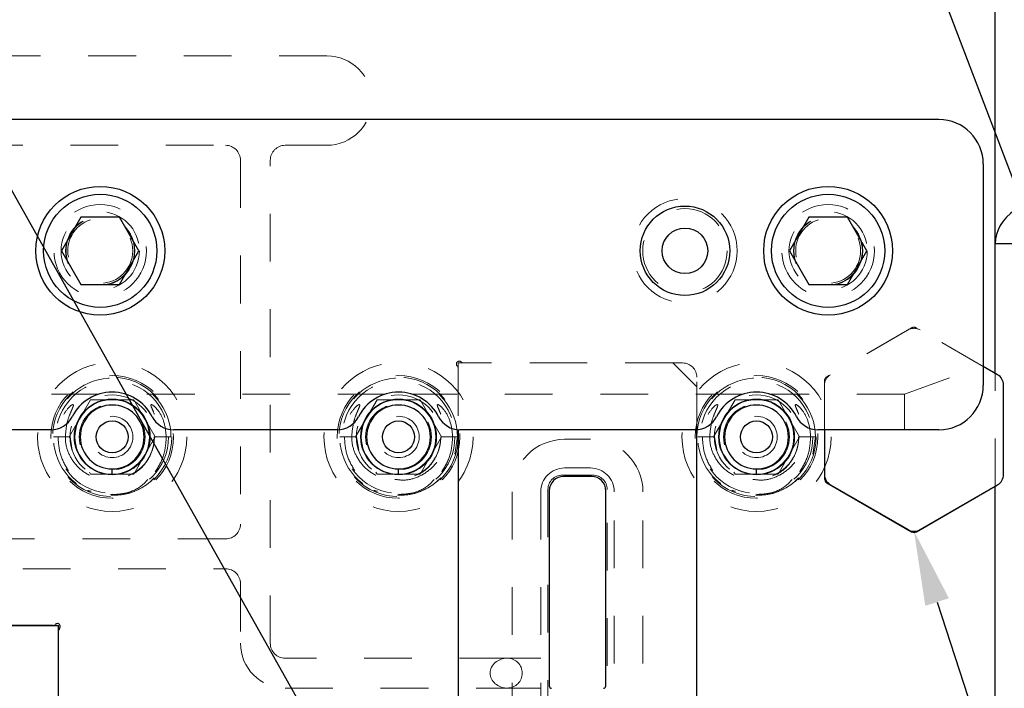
# Model space of a CAD drawing. Header units: inches. Extents: x 1880 to 2363, y -453 to -54.
# Tile 251 of 256: x 2044.14 to 2046.2, y -420.27 to -418.87. Entities that reach past the tile are written whole.
import ezdxf

# ---------------------------------------------------------------- set-up
doc = ezdxf.new("R2010")
doc.units = ezdxf.units.IN
doc.header["$LTSCALE"] = 0.5
doc.header["$MEASUREMENT"] = 0
doc.linetypes.add('HIDDEN', pattern=[0.225, 0.15, -0.075])
for name, color, linetype in [('DIE-M-S', 8, 'Continuous'), ('DIE-M-S2', 1, 'Continuous'), ('DIE-M-S3', 8, 'Continuous'), ('DSS-M-S', 53, 'Continuous'), ('RAI-M-S', 8, 'Continuous'), ('SID-M-S', 105, 'Continuous'), ('SVD-M-S', 8, 'Continuous')]:
    doc.layers.add(name, color=color, linetype=linetype)

msp = doc.modelspace()

# ---------------------------------------------------------------- linework, layer by layer
at = {"layer": 'DIE-M-S', "linetype": 'Continuous', "lineweight": 25}
for p, q in [((2046.18179, -419.60681), (2046.18179, -418.03517)), ((2046.18179, -419.60681), (2046.15679, -419.59238)), ((2045.05679, -419.72495), (2045.05679, -420.74539)), ((2045.55679, -420.74539), (2045.55679, -419.72495)), ((2045.82429, -419.72507), (2045.82429, -419.82765)), ((2045.82929, -419.83631), (2046.00679, -419.93879)), ((2046.01679, -419.93879), (2046.18179, -419.84352)), ((2046.18179, -420.62681), (2046.18179, -419.84352)), ((2044.20834, -420.13517), (2043.55525, -420.13517)), ((2044.21929, -420.74788), (2044.21929, -420.14612))]:
    msp.add_line(p, q, dxfattribs=at)
at = {"layer": 'DIE-M-S', "linetype": 'HIDDEN', "lineweight": 18}
for p, q in [((2046.00679, -419.51155), (2045.82929, -419.61403)), ((2046.15679, -419.59238), (2046.01679, -419.51155)), ((2045.52679, -419.58517), (2045.06775, -419.58517)), ((2045.05679, -419.59612), (2045.05679, -419.72495)), ((2045.55679, -419.72495), (2045.55679, -419.61517)), ((2045.82429, -419.62269), (2045.82429, -419.72507))]:
    msp.add_line(p, q, dxfattribs=at)
for centre in [(2044.30679, -419.35007), (2045.83179, -419.35007)]:
    msp.add_circle(centre, 0.068, dxfattribs=at)
at = {"layer": 'DIE-M-S', "linetype": 'Continuous', "lineweight": 25}
for centre in [(2044.33179, -419.74017), (2044.93179, -419.74017), (2045.68179, -419.74017)]:
    msp.add_circle(centre, 0.079, dxfattribs=at)
at = {"layer": 'DIE-M-S', "linetype": 'HIDDEN', "lineweight": 18}
for centre, radius, start, end in [((2046.01179, -419.52021), 0.01, 60, 120), ((2045.05891, -419.58729), 0.006, 42.59227, 227.40773), ((2045.06775, -419.57917), 0.006, 222.59227, 270), ((2045.52679, -419.61517), 0.03, 0, 90), ((2045.05079, -419.59612), 0.006, 0, 47.40773), ((2045.83429, -419.62269), 0.01, 120, 180)]:
    msp.add_arc(centre, radius, start, end, dxfattribs=at)
at = {"layer": 'DIE-M-S', "linetype": 'Continuous', "lineweight": 25}
for centre, radius, start, end in [((2045.83429, -419.82765), 0.01, 180, 240), ((2046.01179, -419.93013), 0.01, 240, 300), ((2044.20834, -420.12917), 0.006, 270, 317.40773), ((2044.21717, -420.13729), 0.006, 312.59227, 137.40773), ((2044.22529, -420.14612), 0.006, 132.59227, 180)]:
    msp.add_arc(centre, radius, start, end, dxfattribs=at)
at = {"layer": 'DIE-M-S2', "linetype": 'HIDDEN', "lineweight": 18}
for p, q in [((2045.99929, -419.51588), (2045.83679, -419.6097)), ((2046.15679, -419.59238), (2046.02429, -419.51588)), ((2045.50679, -419.58517), (2045.05679, -419.58517)), ((2045.05679, -419.58517), (2045.05679, -419.72495)), ((2045.55679, -419.63517), (2045.50679, -419.58517)), ((2045.55679, -419.72495), (2045.55679, -419.63517)), ((2045.82429, -419.63135), (2045.82429, -419.72507))]:
    msp.add_line(p, q, dxfattribs=at)
at = {"layer": 'DIE-M-S2', "linetype": 'Continuous', "lineweight": 25}
for p, q in [((2046.18679, -419.6097), (2046.15679, -419.59238)), ((2046.19929, -419.81899), (2046.19929, -419.63135)), ((2045.05679, -419.72495), (2045.05679, -420.74539)), ((2045.55679, -420.74539), (2045.55679, -419.72495)), ((2045.82429, -419.72507), (2045.82429, -419.81899)), ((2045.336, -419.823), (2045.27758, -419.823)), ((2045.24758, -419.853), (2045.24758, -420.262)), ((2045.366, -420.262), (2045.366, -419.853)), ((2045.83679, -419.84064), (2045.99929, -419.93446)), ((2046.02429, -419.93446), (2046.18679, -419.84064)), ((2043.54429, -420.13517), (2044.21929, -420.13517)), ((2044.21929, -420.74788), (2044.21929, -420.13517))]:
    msp.add_line(p, q, dxfattribs=at)
at = {"layer": 'DIE-M-S2', "linetype": 'HIDDEN', "lineweight": 18}
for centre, start, end in [((2046.01179, -419.53753), 60, 120), ((2045.84929, -419.63135), 120, 180)]:
    msp.add_arc(centre, 0.025, start, end, dxfattribs=at)
at = {"layer": 'DIE-M-S2', "linetype": 'Continuous', "lineweight": 25}
for centre, radius, start, end in [((2046.17429, -419.63135), 0.025, 0, 60), ((2045.27758, -419.853), 0.03, 90, 180), ((2045.336, -419.853), 0.03, 0, 90), ((2045.84929, -419.81899), 0.025, 180, 240), ((2046.17429, -419.81899), 0.025, 300, 0), ((2046.01179, -419.91281), 0.025, 240, 300), ((2045.25258, -420.262), 0.005, 180, 270), ((2045.361, -420.262), 0.005, 270, 0)]:
    msp.add_arc(centre, radius, start, end, dxfattribs=at)
at = {"layer": 'DIE-M-S3', "linetype": 'HIDDEN', "lineweight": 18}
for p, q in [((2044.78179, -418.94142), (2042.42502, -418.94142)), ((2040.64429, -419.12892), (2044.56929, -419.12892)), ((2044.69429, -419.12892), (2044.78179, -419.12892)), ((2044.60054, -419.16017), (2044.60054, -419.92267)), ((2044.66304, -420.17267), (2044.66304, -419.16017)), ((2046.18179, -419.84352), (2046.18179, -419.60681)), ((2044.36526, -419.74017), (2044.36526, -419.74017)), ((2044.3751, -419.74017), (2044.3751, -419.74017)), ((2044.40069, -419.74017), (2044.40069, -419.74017)), ((2044.41053, -419.74017), (2044.41053, -419.74017)), ((2044.96526, -419.74017), (2044.96526, -419.74017)), ((2044.9751, -419.74017), (2044.9751, -419.74017)), ((2045.00069, -419.74017), (2045.00069, -419.74017)), ((2045.01053, -419.74017), (2045.01053, -419.74017)), ((2045.71526, -419.74017), (2045.71526, -419.74017)), ((2045.7251, -419.74017), (2045.7251, -419.74017)), ((2045.75069, -419.74017), (2045.75069, -419.74017)), ((2045.76053, -419.74017), (2045.76053, -419.74017)), ((2045.33383, -419.80517), (2045.27975, -419.80517)), ((2045.33883, -419.82017), (2045.27475, -419.82017)), ((2045.22975, -419.85517), (2045.22975, -420.61517)), ((2045.24475, -419.85017), (2045.24475, -420.62017)), ((2045.36883, -420.62017), (2045.36883, -419.85017)), ((2045.38383, -420.61517), (2045.38383, -419.85517)), ((2044.33179, -419.85828), (2044.33179, -419.85828)), ((2044.93179, -419.85828), (2044.93179, -419.85828)), ((2045.68179, -419.85828), (2045.68179, -419.85828)), ((2044.56929, -419.95392), (2042.66929, -419.95392)), ((2043.94429, -420.01642), (2044.56929, -420.01642)), ((2044.60054, -420.04767), (2044.60054, -420.17267)), ((2045.15975, -420.20392), (2044.69429, -420.20392)), ((2045.22975, -420.20392), (2045.15975, -420.20392)), ((2044.69429, -420.26642), (2045.15975, -420.26642)), ((2045.15975, -420.26642), (2045.22975, -420.26642))]:
    msp.add_line(p, q, dxfattribs=at)
for centre, radius in [((2045.53179, -419.35007), 0.10937), ((2044.33179, -419.74017), 0.125), ((2044.33179, -419.74017), 0.11811), ((2044.93179, -419.74017), 0.125), ((2044.93179, -419.74017), 0.11811), ((2045.68179, -419.74017), 0.125), ((2045.68179, -419.74017), 0.11811), ((2044.33179, -419.74017), 0.0689), ((2044.93179, -419.74017), 0.0689), ((2045.68179, -419.74017), 0.0689), ((2044.33179, -419.74017), 0.04331), ((2044.93179, -419.74017), 0.04331), ((2045.68179, -419.74017), 0.04331)]:
    msp.add_circle(centre, radius, dxfattribs=at)
at = {"layer": 'DIE-M-S3', "linetype": 'Continuous', "lineweight": 25}
for centre in [(2044.33179, -419.74017), (2044.93179, -419.74017), (2045.68179, -419.74017)]:
    msp.add_circle(centre, 0.03346, dxfattribs=at)
at = {"layer": 'DIE-M-S3', "linetype": 'HIDDEN', "lineweight": 18}
for centre, radius, start, end in [((2044.78179, -419.03517), 0.09375, 270, 90), ((2044.56929, -419.16017), 0.03125, 0, 90), ((2044.69429, -419.16017), 0.03125, 90, 180), ((2045.27975, -419.85517), 0.05, 90, 180), ((2045.33383, -419.85517), 0.05, 0, 90), ((2045.27475, -419.85017), 0.03, 90, 180), ((2045.33883, -419.85017), 0.03, 0, 90), ((2044.56929, -419.92267), 0.03125, 270, 0), ((2044.56929, -420.04767), 0.03125, 0, 90), ((2044.69429, -420.17267), 0.09375, 180, 270), ((2044.69429, -420.17267), 0.03125, 180, 270), ((2045.15975, -420.23517), 0.03125, 270, 90)]:
    msp.add_arc(centre, radius, start, end, dxfattribs=at)
at = {"layer": 'DIE-M-S3', "linetype": 'Continuous', "lineweight": 25}
for centre, radius, start, end in [((2044.33179, -419.74017), 0.07874, 0, 270), ((2044.93179, -419.74017), 0.07874, 0, 270), ((2045.68179, -419.74017), 0.07874, 0, 270), ((2044.33179, -419.74017), 0.06693, 0, 270), ((2044.93179, -419.74017), 0.06693, 0, 270), ((2045.68179, -419.74017), 0.06693, 0, 270), ((2044.33179, -419.74017), 0.07874, 270, 0), ((2044.33179, -419.74017), 0.06693, 270, 0), ((2044.93179, -419.74017), 0.07874, 270, 0), ((2044.93179, -419.74017), 0.06693, 270, 0), ((2045.68179, -419.74017), 0.07874, 270, 0), ((2045.68179, -419.74017), 0.06693, 270, 0)]:
    msp.add_arc(centre, radius, start, end, dxfattribs=at)
at = {"layer": 'DIE-M-S3', "linetype": 'HIDDEN', "lineweight": 18}
msp.add_ellipse((2045.15975, -420.23517), major_axis=(-0.03608, 0), ratio=0.8660254, start_param=4.712389, end_param=7.8539816, dxfattribs=at)
at = {"layer": 'DIE-M-S3', "linetype": 'Continuous', "lineweight": 25}
for points in [[(2044.33179, -419.81891), (2044.33179, -419.8187), (2044.33179, -419.81827), (2044.33179, -419.81507), (2044.33179, -419.8111), (2044.33179, -419.8084), (2044.33179, -419.8071)], [(2044.93179, -419.81891), (2044.93179, -419.8187), (2044.93179, -419.81827), (2044.93179, -419.81507), (2044.93179, -419.8111), (2044.93179, -419.8084), (2044.93179, -419.8071)], [(2045.68179, -419.81891), (2045.68179, -419.8187), (2045.68179, -419.81827), (2045.68179, -419.81507), (2045.68179, -419.8111), (2045.68179, -419.8084), (2045.68179, -419.8071)]]:
    msp.add_open_spline(points, degree=3, knots=[0, 0, 0, 0, 0.2702613, 0.5624294, 0.7897364, 1, 1, 1, 1], dxfattribs=at)
at = {"layer": 'DSS-M-S', "linetype": 'Continuous', "lineweight": 25}
msp.add_line((2047.18179, -419.33517), (2046.18179, -419.33517), dxfattribs=at)
at = {"layer": 'DSS-M-S', "linetype": 'HIDDEN', "lineweight": 18}
for p, q in [((2045.33383, -419.74517), (2045.27975, -419.74517)), ((2045.16975, -419.85517), (2045.16975, -420.61517)), ((2045.44383, -420.61517), (2045.44383, -419.85517))]:
    msp.add_line(p, q, dxfattribs=at)
for centre in [(2044.33179, -419.74017), (2044.93179, -419.74017), (2045.68179, -419.74017)]:
    msp.add_circle(centre, 0.1285, dxfattribs=at)
for centre, start, end in [((2045.27975, -419.85517), 90, 180), ((2045.33383, -419.85517), 0, 90)]:
    msp.add_arc(centre, 0.11, start, end, dxfattribs=at)
at = {"layer": 'DSS-M-S', "linetype": 'Continuous', "lineweight": 25}
msp.add_ellipse((2046.32321, -419.33517), major_axis=(0.14142, 0), ratio=0.7071068, start_param=1.5707963, end_param=3.1415927, dxfattribs=at)
at = {"layer": 'RAI-M-S', "linetype": 'Continuous', "lineweight": 25}
for p, q in [((2046.06379, -419.07507), (2042.54979, -419.07507)), ((2046.15679, -419.16807), (2046.15679, -419.63207)), ((2044.20335, -419.72507), (2043.56024, -419.72507)), ((2044.80335, -419.72507), (2044.46024, -419.72507)), ((2045.55335, -419.72507), (2045.06024, -419.72507)), ((2046.06379, -419.72507), (2045.81024, -419.72507))]:
    msp.add_line(p, q, dxfattribs=at)
at = {"layer": 'RAI-M-S', "linetype": 'HIDDEN', "lineweight": 18}
for p, q in [((2045.99194, -419.65017), (2046.15679, -419.59017)), ((2044.30466, -419.65017), (2043.45892, -419.65017)), ((2044.90466, -419.65017), (2044.35892, -419.65017)), ((2045.65466, -419.65017), (2044.95892, -419.65017)), ((2045.99194, -419.65017), (2045.70892, -419.65017)), ((2045.99194, -419.65017), (2045.99194, -419.72507))]:
    msp.add_line(p, q, dxfattribs=at)
for centre in [(2044.30679, -419.35007), (2045.83179, -419.35007)]:
    msp.add_circle(centre, 0.097, dxfattribs=at)
at = {"layer": 'RAI-M-S', "linetype": 'Continuous', "lineweight": 25}
msp.add_circle((2045.53179, -419.35007), 0.09375, dxfattribs=at)
for centre, radius, start, end in [((2046.06379, -419.16807), 0.093, 0, 90), ((2044.33179, -419.74017), 0.094, 26.87743, 153.12257), ((2044.93179, -419.74017), 0.094, 26.87743, 153.12257), ((2045.68179, -419.74017), 0.094, 26.87743, 153.12257), ((2046.06379, -419.63207), 0.093, 270, 0), ((2044.20335, -419.67507), 0.05, 270, 333.12257), ((2044.46024, -419.67507), 0.05, 206.87743, 270), ((2044.80335, -419.67507), 0.05, 270, 333.12257), ((2045.06024, -419.67507), 0.05, 206.87743, 270), ((2045.55335, -419.67507), 0.05, 270, 333.12257), ((2045.81024, -419.67507), 0.05, 206.87743, 270)]:
    msp.add_arc(centre, radius, start, end, dxfattribs=at)
at = {"layer": 'SID-M-S'}
for p, q in [((2042.65822, -416.62116), (2049.08825, -428.06218)), ((2045.81223, -418.13098), (2049.58354, -428.04984)), ((2046.06006, -420.08615), (2048.65008, -428.04666))]:
    msp.add_line(p, q, dxfattribs=at)
msp.add_solid([(2046.03533, -420.0942), (2046.01179, -419.93781), (2046.03533, -420.0942), (2046.08478, -420.07811)], dxfattribs=at)
at = {"layer": 'SVD-M-S', "linetype": 'Continuous', "lineweight": 25}
for p, q in [((2044.2662, -419.27976), (2044.2256, -419.35007)), ((2044.34739, -419.27976), (2044.2662, -419.27976)), ((2044.38798, -419.35007), (2044.34739, -419.27976)), ((2045.7912, -419.27976), (2045.7506, -419.35007)), ((2045.87239, -419.27976), (2045.7912, -419.27976)), ((2045.91298, -419.35007), (2045.87239, -419.27976)), ((2044.2256, -419.35007), (2044.2662, -419.42038)), ((2044.34739, -419.42038), (2044.38798, -419.35007)), ((2045.7506, -419.35007), (2045.7912, -419.42038)), ((2045.87239, -419.42038), (2045.91298, -419.35007)), ((2044.2662, -419.42038), (2044.34739, -419.42038)), ((2045.7912, -419.42038), (2045.87239, -419.42038))]:
    msp.add_line(p, q, dxfattribs=at)
at = {"layer": 'SVD-M-S', "linetype": 'HIDDEN', "lineweight": 18}
for p, q in [((2044.24161, -419.74017), (2044.2867, -419.66207)), ((2044.2867, -419.66207), (2044.37688, -419.66207)), ((2044.37688, -419.66207), (2044.42197, -419.74017)), ((2044.84161, -419.74017), (2044.8867, -419.66207)), ((2044.8867, -419.66207), (2044.97688, -419.66207)), ((2044.97688, -419.66207), (2045.02197, -419.74017)), ((2045.59161, -419.74017), (2045.6367, -419.66207)), ((2045.6367, -419.66207), (2045.72688, -419.66207)), ((2045.72688, -419.66207), (2045.77197, -419.74017)), ((2044.22094, -419.74017), (2044.20854, -419.74017)), ((2044.24341, -419.74017), (2044.20867, -419.74017)), ((2044.24354, -419.74017), (2044.22094, -419.74017)), ((2044.24436, -419.74493), (2044.24161, -419.74017)), ((2044.2483, -419.76784), (2044.24354, -419.74017)), ((2044.42197, -419.74017), (2044.37688, -419.81827)), ((2044.45496, -419.74017), (2044.42012, -419.74017)), ((2044.42017, -419.74017), (2044.45491, -419.74017)), ((2044.45504, -419.74017), (2044.42023, -419.74017)), ((2044.82094, -419.74017), (2044.80854, -419.74017)), ((2044.84341, -419.74017), (2044.80867, -419.74017)), ((2044.84354, -419.74017), (2044.82094, -419.74017)), ((2044.84436, -419.74493), (2044.84161, -419.74017)), ((2044.8483, -419.76784), (2044.84354, -419.74017)), ((2045.02197, -419.74017), (2044.97688, -419.81827)), ((2045.05496, -419.74017), (2045.02012, -419.74017)), ((2045.02017, -419.74017), (2045.05491, -419.74017)), ((2045.05504, -419.74017), (2045.02023, -419.74017)), ((2045.04967, -419.77616), (2045.05504, -419.74017)), ((2045.57094, -419.74017), (2045.55854, -419.74017)), ((2045.59341, -419.74017), (2045.55867, -419.74017)), ((2045.59354, -419.74017), (2045.57094, -419.74017)), ((2045.59436, -419.74493), (2045.59161, -419.74017)), ((2045.5983, -419.76784), (2045.59354, -419.74017)), ((2045.77197, -419.74017), (2045.72688, -419.81827)), ((2045.80496, -419.74017), (2045.77012, -419.74017)), ((2045.77017, -419.74017), (2045.80491, -419.74017)), ((2045.80504, -419.74017), (2045.77023, -419.74017)), ((2045.79967, -419.77616), (2045.80504, -419.74017)), ((2044.2867, -419.81827), (2044.28423, -419.81399)), ((2044.38369, -419.81213), (2044.36526, -419.82143)), ((2044.8867, -419.81827), (2044.88423, -419.81399)), ((2044.98369, -419.81213), (2044.96526, -419.82143)), ((2045.6367, -419.81827), (2045.63423, -419.81399)), ((2045.73369, -419.81213), (2045.71526, -419.82143)), ((2044.37688, -419.81827), (2044.2867, -419.81827)), ((2044.97688, -419.81827), (2044.8867, -419.81827)), ((2045.72688, -419.81827), (2045.6367, -419.81827))]:
    msp.add_line(p, q, dxfattribs=at)
at = {"layer": 'SVD-M-S', "linetype": 'Continuous', "lineweight": 25}
for centre, radius in [((2044.30679, -419.35007), 0.135), ((2045.83179, -419.35007), 0.135), ((2044.30679, -419.35007), 0.1186), ((2045.83179, -419.35007), 0.1186), ((2045.53179, -419.35007), 0.04775)]:
    msp.add_circle(centre, radius, dxfattribs=at)
at = {"layer": 'SVD-M-S', "linetype": 'HIDDEN', "lineweight": 18}
for centre, radius in [((2044.30679, -419.35007), 0.082), ((2044.30679, -419.35007), 0.07247), ((2044.30679, -419.35007), 0.0722), ((2044.30679, -419.35007), 0.07168), ((2045.53179, -419.35007), 0.0885), ((2045.83179, -419.35007), 0.082), ((2045.83179, -419.35007), 0.07247), ((2045.83179, -419.35007), 0.0722), ((2045.83179, -419.35007), 0.07168), ((2044.33179, -419.74017), 0.15625), ((2044.93179, -419.74017), 0.15625), ((2045.68179, -419.74017), 0.15625), ((2044.33179, -419.74017), 0.08825), ((2044.33179, -419.74017), 0.078), ((2044.93179, -419.74017), 0.08825), ((2044.93179, -419.74017), 0.078), ((2045.68179, -419.74017), 0.08825), ((2045.68179, -419.74017), 0.078)]:
    msp.add_circle(centre, radius, dxfattribs=at)
for centre in [(2044.33179, -419.74017), (2044.93179, -419.74017), (2045.68179, -419.74017)]:
    msp.add_arc(centre, 0.12325, 0, 315.72721, dxfattribs=at)
for points, knots in [([(2044.23367, -419.74017), (2044.23468, -419.72833), (2044.23618, -419.71063), (2044.24363, -419.69139), (2044.24774, -419.68212), (2044.24968, -419.67746), (2044.25044, -419.67505), (2044.25063, -419.6738), (2044.25058, -419.67313), (2044.25044, -419.67274), (2044.2502, -419.67248), (2044.24991, -419.67234), (2044.24943, -419.67228), (2044.24826, -419.67253), (2044.24453, -419.6747), (2044.23556, -419.68367), (2044.22384, -419.70341), (2044.21873, -419.72491), (2044.21846, -419.73797), (2044.21841, -419.74017)], [0, 0, 0, 0, 0.23796142, 0.35586481, 0.41395627, 0.44300957, 0.45767228, 0.46502019, 0.46814497, 0.47130467, 0.47318958, 0.47507535, 0.47774085, 0.48267955, 0.49891534, 0.56383282, 0.73653813, 0.95560216, 1, 1, 1, 1]), ([(2044.44517, -419.74017), (2044.4441, -419.72892), (2044.4422, -419.70878), (2044.43028, -419.68678), (2044.42069, -419.676), (2044.41589, -419.67277), (2044.41447, -419.67234), (2044.41399, -419.67229), (2044.41359, -419.67237), (2044.41332, -419.67253), (2044.41311, -419.67281), (2044.41297, -419.6733), (2044.413, -419.67479), (2044.41482, -419.68007), (2044.42069, -419.69261), (2044.42813, -419.71344), (2044.42931, -419.73115), (2044.42991, -419.74017)], [0, 0, 0, 0, 0.2257023, 0.4042496, 0.4931466, 0.5153527, 0.5191338, 0.5229358, 0.5250771, 0.5272378, 0.5291333, 0.5319246, 0.5373757, 0.5588102, 0.6434775, 0.8183439, 1, 1, 1, 1]), ([(2044.83367, -419.74017), (2044.83468, -419.72833), (2044.83618, -419.71063), (2044.84363, -419.69139), (2044.84774, -419.68212), (2044.84968, -419.67746), (2044.85044, -419.67505), (2044.85063, -419.6738), (2044.85058, -419.67313), (2044.85044, -419.67274), (2044.8502, -419.67248), (2044.84991, -419.67234), (2044.84943, -419.67228), (2044.84826, -419.67253), (2044.84453, -419.6747), (2044.83556, -419.68367), (2044.82384, -419.70341), (2044.81873, -419.72491), (2044.81846, -419.73797), (2044.81841, -419.74017)], [0, 0, 0, 0, 0.23796142, 0.35586481, 0.41395627, 0.44300957, 0.45767228, 0.46502019, 0.46814497, 0.47130467, 0.47318958, 0.47507535, 0.47774085, 0.48267955, 0.49891534, 0.56383282, 0.73653813, 0.95560216, 1, 1, 1, 1]), ([(2045.04517, -419.74017), (2045.0441, -419.72892), (2045.0422, -419.70878), (2045.03028, -419.68678), (2045.02069, -419.676), (2045.01589, -419.67277), (2045.01447, -419.67234), (2045.01399, -419.67229), (2045.01359, -419.67237), (2045.01332, -419.67253), (2045.01311, -419.67281), (2045.01297, -419.6733), (2045.013, -419.67479), (2045.01482, -419.68007), (2045.02069, -419.69261), (2045.02813, -419.71344), (2045.02931, -419.73115), (2045.02991, -419.74017)], [0, 0, 0, 0, 0.2257023, 0.4042496, 0.4931466, 0.5153527, 0.5191338, 0.5229358, 0.5250771, 0.5272378, 0.5291333, 0.5319246, 0.5373757, 0.5588102, 0.6434775, 0.8183439, 1, 1, 1, 1]), ([(2045.58367, -419.74017), (2045.58468, -419.72833), (2045.58618, -419.71063), (2045.59363, -419.69139), (2045.59774, -419.68212), (2045.59968, -419.67746), (2045.60044, -419.67505), (2045.60063, -419.6738), (2045.60058, -419.67313), (2045.60044, -419.67274), (2045.6002, -419.67248), (2045.59991, -419.67234), (2045.59943, -419.67228), (2045.59826, -419.67253), (2045.59453, -419.6747), (2045.58556, -419.68367), (2045.57384, -419.70341), (2045.56873, -419.72491), (2045.56846, -419.73797), (2045.56841, -419.74017)], [0, 0, 0, 0, 0.23796142, 0.35586481, 0.41395627, 0.44300957, 0.45767228, 0.46502019, 0.46814497, 0.47130467, 0.47318958, 0.47507535, 0.47774085, 0.48267955, 0.49891534, 0.56383282, 0.73653813, 0.95560216, 1, 1, 1, 1]), ([(2045.79517, -419.74017), (2045.7941, -419.72892), (2045.7922, -419.70878), (2045.78028, -419.68678), (2045.77069, -419.676), (2045.76589, -419.67277), (2045.76447, -419.67234), (2045.76399, -419.67229), (2045.76359, -419.67237), (2045.76332, -419.67253), (2045.76311, -419.67281), (2045.76297, -419.6733), (2045.763, -419.67479), (2045.76482, -419.68007), (2045.77069, -419.69261), (2045.77813, -419.71344), (2045.77931, -419.73115), (2045.77991, -419.74017)], [0, 0, 0, 0, 0.2257023, 0.4042496, 0.4931466, 0.5153527, 0.5191338, 0.5229358, 0.5250771, 0.5272378, 0.5291333, 0.5319246, 0.5373757, 0.5588102, 0.6434775, 0.8183439, 1, 1, 1, 1]), ([(2044.24001, -419.81084), (2044.23386, -419.80035), (2044.22107, -419.77855), (2044.21932, -419.75328), (2044.21841, -419.74017)], [0, 0, 0, 0, 0.48118328, 1, 1, 1, 1]), ([(2044.23367, -419.74017), (2044.23377, -419.74314), (2044.2342, -419.7565), (2044.24144, -419.78013), (2044.26075, -419.80611), (2044.28791, -419.82426), (2044.31923, -419.83239), (2044.351, -419.82988), (2044.37972, -419.81738), (2044.40254, -419.79648), (2044.41417, -419.77488), (2044.41802, -419.76045), (2044.41918, -419.75405), (2044.41959, -419.75101), (2044.4199, -419.74802), (2044.42007, -419.74579), (2044.42021, -419.74301), (2044.42022, -419.74113), (2044.42023, -419.74017)], [0, 0, 0, 0, 0.0309821, 0.1390962, 0.2504876, 0.3623209, 0.4730784, 0.5820155, 0.6889003, 0.7939871, 0.8989406, 0.9391461, 0.9491777, 0.9666759, 0.9710489, 0.9804409, 0.9899847, 1, 1, 1, 1]), ([(2044.44517, -419.74017), (2044.44422, -419.75327), (2044.44232, -419.77955), (2044.42893, -419.80224), (2044.42221, -419.81362)], [0, 0, 0, 0, 0.4982217, 1, 1, 1, 1]), ([(2044.84001, -419.81084), (2044.83386, -419.80035), (2044.82107, -419.77855), (2044.81932, -419.75328), (2044.81841, -419.74017)], [0, 0, 0, 0, 0.48118328, 1, 1, 1, 1]), ([(2044.83367, -419.74017), (2044.83377, -419.74314), (2044.8342, -419.7565), (2044.84144, -419.78013), (2044.86075, -419.80611), (2044.88791, -419.82426), (2044.91923, -419.83239), (2044.951, -419.82988), (2044.97972, -419.81738), (2045.00254, -419.79648), (2045.01417, -419.77488), (2045.01802, -419.76045), (2045.01918, -419.75405), (2045.01959, -419.75101), (2045.0199, -419.74802), (2045.02007, -419.74579), (2045.02021, -419.74301), (2045.02022, -419.74113), (2045.02023, -419.74017)], [0, 0, 0, 0, 0.0309821, 0.1390962, 0.2504876, 0.3623209, 0.4730784, 0.5820155, 0.6889003, 0.7939871, 0.8989406, 0.9391461, 0.9491777, 0.9666759, 0.9710489, 0.9804409, 0.9899847, 1, 1, 1, 1]), ([(2044.92405, -419.82904), (2044.93072, -419.82995), (2044.94797, -419.83228), (2044.9757, -419.82399), (2045.00282, -419.80618), (2045.02215, -419.78011), (2045.02938, -419.7565), (2045.02982, -419.74314), (2045.02991, -419.74017)], [0, 0, 0, 0, 0.1284288, 0.3324816, 0.5385166, 0.7437376, 0.9429204, 1, 1, 1, 1]), ([(2045.04517, -419.74017), (2045.04422, -419.75327), (2045.04232, -419.77955), (2045.02893, -419.80224), (2045.02221, -419.81362)], [0, 0, 0, 0, 0.4982217, 1, 1, 1, 1]), ([(2045.59001, -419.81084), (2045.58386, -419.80035), (2045.57107, -419.77855), (2045.56932, -419.75328), (2045.56841, -419.74017)], [0, 0, 0, 0, 0.48118328, 1, 1, 1, 1]), ([(2045.58367, -419.74017), (2045.58377, -419.74314), (2045.5842, -419.7565), (2045.59144, -419.78013), (2045.61075, -419.80611), (2045.63791, -419.82426), (2045.66923, -419.83239), (2045.701, -419.82988), (2045.72972, -419.81738), (2045.75254, -419.79648), (2045.76417, -419.77488), (2045.76802, -419.76045), (2045.76918, -419.75405), (2045.76959, -419.75101), (2045.7699, -419.74802), (2045.77007, -419.74579), (2045.77021, -419.74301), (2045.77022, -419.74113), (2045.77023, -419.74017)], [0, 0, 0, 0, 0.0309821, 0.1390962, 0.2504876, 0.3623209, 0.4730784, 0.5820155, 0.6889003, 0.7939871, 0.8989406, 0.9391461, 0.9491777, 0.9666759, 0.9710489, 0.9804409, 0.9899847, 1, 1, 1, 1]), ([(2045.67405, -419.82904), (2045.68072, -419.82995), (2045.69797, -419.83228), (2045.7257, -419.82399), (2045.75282, -419.80618), (2045.77215, -419.78011), (2045.77938, -419.7565), (2045.77982, -419.74314), (2045.77991, -419.74017)], [0, 0, 0, 0, 0.1284288, 0.3324816, 0.5385166, 0.7437376, 0.9429204, 1, 1, 1, 1]), ([(2045.79517, -419.74017), (2045.79422, -419.75327), (2045.79232, -419.77955), (2045.77893, -419.80224), (2045.77221, -419.81362)], [0, 0, 0, 0, 0.4982217, 1, 1, 1, 1]), ([(2044.42004, -419.82621), (2044.41883, -419.82742), (2044.40797, -419.83826), (2044.38343, -419.85437), (2044.34357, -419.86433), (2044.30407, -419.85954), (2044.27568, -419.84852), (2044.26465, -419.83692), (2044.26261, -419.83478)], [0, 0, 0, 0, 0.0296945, 0.2651226, 0.4965645, 0.7242061, 0.9489615, 1, 1, 1, 1]), ([(2044.40648, -419.8293), (2044.4027, -419.83338), (2044.39008, -419.84703), (2044.36193, -419.85958), (2044.33815, -419.86066), (2044.32737, -419.86115)], [0, 0, 0, 0, 0.1888255, 0.6321303, 1, 1, 1, 1]), ([(2045.02004, -419.82621), (2045.01883, -419.82742), (2045.00797, -419.83826), (2044.98343, -419.85437), (2044.94357, -419.86433), (2044.90407, -419.85954), (2044.87568, -419.84852), (2044.86465, -419.83692), (2044.86261, -419.83478)], [0, 0, 0, 0, 0.0296945, 0.2651226, 0.4965645, 0.7242061, 0.9489615, 1, 1, 1, 1]), ([(2045.00648, -419.8293), (2045.0027, -419.83338), (2044.99008, -419.84701), (2044.96337, -419.85912), (2044.94109, -419.86023), (2044.93179, -419.86069)], [0, 0, 0, 0, 0.1988974, 0.665848, 1, 1, 1, 1]), ([(2045.77004, -419.82621), (2045.76883, -419.82742), (2045.75797, -419.83826), (2045.73343, -419.85437), (2045.69357, -419.86433), (2045.65407, -419.85954), (2045.62568, -419.84852), (2045.61465, -419.83692), (2045.61261, -419.83478)], [0, 0, 0, 0, 0.0296945, 0.2651226, 0.4965645, 0.7242061, 0.9489615, 1, 1, 1, 1]), ([(2045.75648, -419.8293), (2045.7527, -419.83338), (2045.74008, -419.84701), (2045.71337, -419.85912), (2045.69109, -419.86023), (2045.68179, -419.86069)], [0, 0, 0, 0, 0.1988974, 0.665848, 1, 1, 1, 1]), ([(2044.28803, -419.854), (2044.28565, -419.85377), (2044.28295, -419.85351), (2044.28079, -419.85202), (2044.28054, -419.85184)], [0, 0, 0, 0, 0.88399939, 1, 1, 1, 1]), ([(2044.88803, -419.854), (2044.88565, -419.85377), (2044.88295, -419.85351), (2044.88079, -419.85202), (2044.88054, -419.85184)], [0, 0, 0, 0, 0.8839994, 1, 1, 1, 1]), ([(2045.63803, -419.854), (2045.63565, -419.85377), (2045.63295, -419.85351), (2045.63079, -419.85202), (2045.63054, -419.85184)], [0, 0, 0, 0, 0.8839994, 1, 1, 1, 1])]:
    msp.add_open_spline(points, degree=3, knots=knots, dxfattribs=at)

doc.saveas('drawing.dxf')
